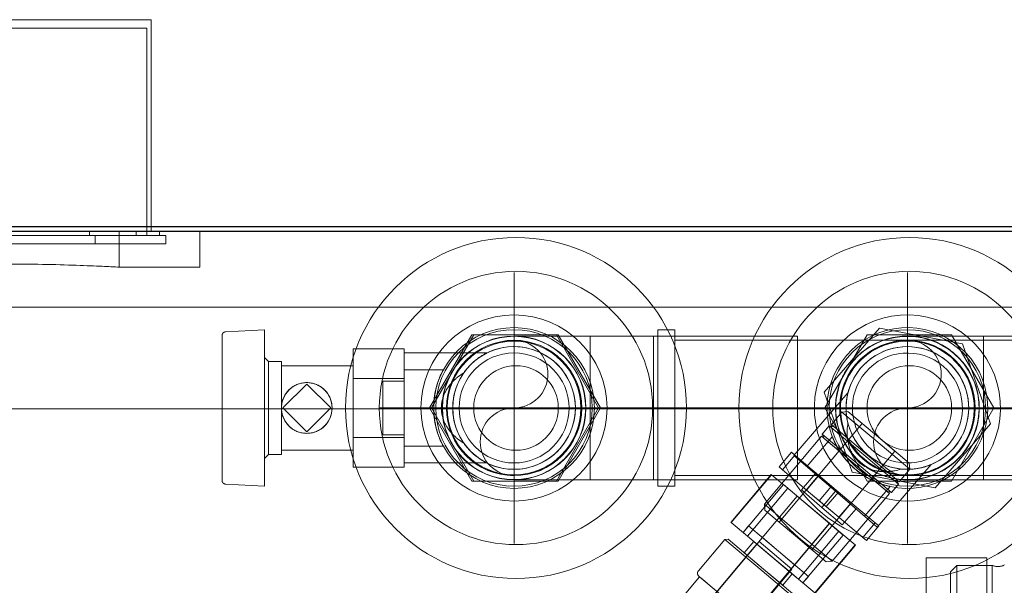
# Model space of a CAD drawing. Header units: millimetres. Extents: x -14995 to -11510, y 364 to 3070.
# Tile 9 of 29: x -14574 to -14341, y 2785 to 2919. Entities that reach past the tile are written whole.
import ezdxf

# ---------------------------------------------------------------- set-up
doc = ezdxf.new("R2010")
doc.units = ezdxf.units.MM
for name, color, linetype, lineweight in [('A-WALL', 113, 'Continuous', 25), ('E-ELEC-FIXT', 91, 'Continuous', 18), ('M-EQPM', 50, 'Continuous', 18), ('P-PIPE', 3, 'Continuous', 18), ('P-PIPE-CNTR', 3, 'Continuous', 18)]:
    doc.layers.add(name, color=color, linetype=linetype, lineweight=lineweight)

# ---------------------------------------------------------------- blocks, each defined once
blk = doc.blocks.new('COMAP - SKINPRESS ppsu - Coude_45_90_9041W_9090W - Coude_45_90_9041W_9090W-1089505-Niveau 0')
at = {"layer": 'P-PIPE'}
for p, q in [((-14325.76, 2845.23), (-14329.76, 2845.23)), ((-14329.76, 2845.23), (-14329.76, 2826.73)), ((-14325.76, 2826.73), (-14325.76, 2845.23)), ((-14330.76, 2843.73), (-14345.76, 2843.73)), ((-14345.76, 2843.73), (-14345.76, 2809.73)), ((-14345.76, 2843.73), (-14345.76, 2809.73)), ((-14345.76, 2826.73), (-14345.76, 2843.73)), ((-14296.76, 2843.73), (-14330.76, 2843.73)), ((-14330.76, 2843.73), (-14330.76, 2826.73)), ((-14330.76, 2809.73), (-14330.76, 2843.73)), ((-14330.76, 2809.73), (-14330.76, 2843.73)), ((-14296.76, 2826.73), (-14296.76, 2843.73)), ((-14345.76, 2809.73), (-14345.76, 2826.73)), ((-14330.76, 2826.73), (-14330.76, 2809.73)), ((-14329.76, 2826.73), (-14329.76, 2808.23)), ((-14325.76, 2808.23), (-14325.76, 2826.73)), ((-14296.76, 2809.73), (-14296.76, 2826.73)), ((-14345.76, 2809.73), (-14330.76, 2809.73)), ((-14330.76, 2809.73), (-14296.76, 2809.73)), ((-14329.76, 2808.23), (-14325.76, 2808.23))]:
    blk.add_line(p, q, dxfattribs=at)
at = {"layer": 'P-PIPE', "flags": 128}
for points in [[(-14345.76, 2843.73), (-14346.48, 2843.73), (-14347.2, 2843.73), (-14347.92, 2843.73), (-14348.63, 2843.73), (-14349.34, 2843.73), (-14350.04, 2843.73), (-14350.74, 2843.73), (-14351.42, 2843.73), (-14352.1, 2843.73), (-14352.77, 2843.73), (-14353.43, 2843.73), (-14354.07, 2843.73), (-14354.7, 2843.73), (-14355.32, 2843.73), (-14355.92, 2843.73), (-14356.51, 2843.73), (-14357.08, 2843.73), (-14357.63, 2843.73), (-14358.16, 2843.73), (-14358.67, 2843.73), (-14359.16, 2843.73), (-14359.63, 2843.73), (-14360.08, 2843.73), (-14360.51, 2843.73), (-14360.91, 2843.73), (-14361.28, 2843.73), (-14361.64, 2843.73), (-14361.96, 2843.73), (-14362.26, 2843.73), (-14362.54, 2843.73), (-14362.78, 2843.73), (-14363, 2843.73), (-14363.2, 2843.73), (-14363.36, 2843.73), (-14363.5, 2843.73), (-14363.61, 2843.73), (-14363.69, 2843.73), (-14363.74, 2843.73), (-14363.76, 2843.73), (-14363.76, 2843.73)], [(-14363.76, 2809.73), (-14363.75, 2809.73), (-14363.7, 2809.73), (-14363.63, 2809.73), (-14363.53, 2809.73), (-14363.4, 2809.73), (-14363.24, 2809.73), (-14363.06, 2809.73), (-14362.85, 2809.73), (-14362.61, 2809.73), (-14362.34, 2809.73), (-14362.05, 2809.73), (-14361.73, 2809.73), (-14361.38, 2809.73), (-14361.01, 2809.73), (-14360.62, 2809.73), (-14360.2, 2809.73), (-14359.76, 2809.73), (-14359.29, 2809.73), (-14358.81, 2809.73), (-14358.3, 2809.73), (-14357.77, 2809.73), (-14357.23, 2809.73), (-14356.67, 2809.73), (-14356.08, 2809.73), (-14355.49, 2809.73), (-14354.87, 2809.73), (-14354.24, 2809.73), (-14353.6, 2809.73), (-14352.95, 2809.73), (-14352.28, 2809.73), (-14351.61, 2809.73), (-14350.92, 2809.73), (-14350.23, 2809.73), (-14349.53, 2809.73), (-14348.82, 2809.73), (-14348.11, 2809.73), (-14347.39, 2809.73), (-14346.67, 2809.73), (-14345.95, 2809.73), (-14345.76, 2809.73)]]:
    blk.add_lwpolyline(points, dxfattribs=at)
at = {"layer": 'P-PIPE'}
for radius, start, end in [(18.5, 0, 180), (18.5, 0, 180), (17, 0, 180), (17, 0, 180), (17, 0, 180), (17, 0, 180), (17, 0, 180), (18.5, 180, 0), (18.5, 180, 0), (17, 180, 0), (17, 180, 0), (17, 180, 0), (17, 180, 0), (17, 180, 0)]:
    blk.add_arc((-14363.76, 2826.73), radius, start, end, dxfattribs=at)
blk = doc.blocks.new('HC_Heat Pump_GM_Saunier Duval_GeniaSet TEK_IS_kit complet_2C - HA 10-7_2 STB-985960-Niveau 0')
at = {"layer": 'M-EQPM'}
for p, q in [((297.5, 0), (-297.5, 0)), ((-297.5, 0), (297.5, 0)), ((297.5, -18), (-297.5, -18)), ((26.04, -38.07), (39.09, -22.92)), ((39.09, -22.92), (26.04, -38.07)), ((39.09, -22.92), (58.74, -26.65)), ((58.74, -26.65), (39.09, -22.92)), ((-106.32, -23.33), (-115.55, -23.81)), ((-106.32, -23.33), (-106.32, -41.8)), ((-67.31, -41.8), (-57.31, -24.48)), ((-57.31, -24.48), (-67.31, -41.8)), ((-56.85, -24.48), (-66.85, -41.8)), ((-66.85, -41.8), (-56.85, -24.48)), ((-57.31, -24.48), (-37.31, -24.48)), ((-37.31, -24.48), (-57.31, -24.48)), ((-36.85, -24.48), (-56.85, -24.48)), ((-56.85, -24.48), (-36.85, -24.48)), ((-37.31, -24.48), (-27.31, -41.8)), ((-27.31, -41.8), (-37.31, -24.48)), ((-26.85, -41.8), (-36.85, -24.48)), ((-36.85, -24.48), (-26.85, -41.8)), ((36.15, -24.48), (26.15, -41.8)), ((26.15, -41.8), (36.15, -24.48)), ((56.15, -24.48), (36.15, -24.48)), ((36.15, -24.48), (56.15, -24.48)), ((66.15, -41.8), (56.15, -24.48)), ((56.15, -24.48), (66.15, -41.8)), ((-85.32, -34.8), (-85.32, -27.8)), ((-85.32, -27.8), (-85.32, -34.8)), ((-73.32, -27.8), (-85.32, -27.8)), ((-73.32, -34.8), (-73.32, -27.8)), ((-73.32, -27.8), (-73.32, -34.8)), ((58.74, -26.65), (65.34, -45.53)), ((65.34, -45.53), (58.74, -26.65)), ((-105.36, -30.84), (-106.32, -29.88)), ((-106.32, -29.88), (-106.32, -41.8)), ((-53.78, -28.8), (-73.31, -28.8)), ((-73.31, -28.8), (-73.31, -41.8)), ((-102.32, -30.84), (-105.36, -30.84)), ((-105.36, -30.84), (-105.36, -41.8)), ((-102.32, -30.84), (-102.32, -41.8)), ((-85.32, -31.8), (-102.32, -31.8)), ((-102.32, -41.8), (-102.32, -31.8)), ((-85.32, -31.8), (-85.32, -41.8)), ((-85.32, -34.8), (-85.32, -48.8)), ((-85.32, -48.8), (-85.32, -34.8)), ((-85.32, -34.8), (-73.32, -34.8)), ((-73.32, -34.8), (-85.32, -34.8)), ((-73.32, -34.8), (-73.32, -48.8)), ((-73.32, -48.8), (-73.32, -34.8)), ((-64.05, -32.8), (-73.31, -32.8)), ((-73.31, -32.8), (-73.31, -41.8)), ((-101.98, -41.8), (-96.32, -36.14)), ((-96.32, -36.14), (-101.98, -41.8)), ((-96.32, -36.14), (-90.66, -41.8)), ((-90.66, -41.8), (-96.32, -36.14)), ((-78.31, -41.8), (-78.31, -35.44)), ((-78.31, -35.44), (-78.31, -41.8)), ((-73.31, -35.44), (-78.31, -35.44)), ((-73.31, -41.8), (-73.31, -35.44)), ((-73.31, -35.44), (-73.31, -41.8)), ((31.62, -38.22), (18.87, -53.01)), ((32.63, -56.95), (26.04, -38.07)), ((26.04, -38.07), (32.63, -56.95)), ((-106.32, -41.8), (-106.32, -60.27)), ((-106.32, -41.8), (-106.32, -53.72)), ((-105.36, -41.8), (-105.36, -52.76)), ((-102.32, -51.8), (-102.32, -41.8)), ((-102.32, -41.8), (-102.32, -52.76)), ((-96.32, -47.46), (-101.98, -41.8)), ((-101.98, -41.8), (-96.32, -47.46)), ((-90.66, -41.8), (-96.32, -47.46)), ((-96.32, -47.46), (-90.66, -41.8)), ((-85.32, -41.8), (-85.32, -51.8)), ((-78.31, -41.8), (-78.31, -48.16)), ((-78.31, -48.16), (-78.31, -41.8)), ((-78.31, -41.8), (-73.31, -41.8)), ((-73.31, -41.8), (-78.31, -41.8)), ((-73.31, -41.8), (-73.31, -48.16)), ((-73.31, -48.16), (-73.31, -41.8)), ((-73.31, -41.8), (-73.31, -54.8)), ((-73.31, -41.8), (-73.31, -50.8)), ((-57.31, -59.12), (-67.31, -41.8)), ((-67.31, -41.8), (-57.31, -59.12)), ((-66.85, -41.8), (-56.85, -59.12)), ((-56.85, -59.12), (-66.85, -41.8)), ((-27.31, -41.8), (-37.31, -59.12)), ((-37.31, -59.12), (-27.31, -41.8)), ((-36.85, -59.12), (-26.85, -41.8)), ((-26.85, -41.8), (-36.85, -59.12)), ((26.15, -41.8), (36.15, -59.12)), ((36.15, -59.12), (26.15, -41.8)), ((56.15, -59.12), (66.15, -41.8)), ((66.15, -41.8), (56.15, -59.12)), ((-297.5, -42), (297.5, -42)), ((30.21, -42.76), (27.71, -45.73)), ((31.64, -42.63), (30.21, -42.76)), ((38.23, -49.51), (30.21, -42.76)), ((38.88, -48.73), (31.64, -42.63)), ((35.03, -45.49), (15.4, -68.82)), ((27.2, -45.99), (25.52, -47.98)), ((28.36, -46.28), (27.2, -45.99)), ((35.39, -52.88), (27.2, -45.99)), ((35.73, -52.48), (27.71, -45.73)), ((35.73, -52.48), (28.36, -46.28)), ((38.88, -48.73), (35.03, -45.49)), ((65.34, -45.53), (52.28, -60.68)), ((52.28, -60.68), (65.34, -45.53)), ((-85.32, -48.8), (-85.32, -55.8)), ((-85.32, -55.8), (-85.32, -48.8)), ((-73.32, -48.8), (-85.32, -48.8)), ((-73.32, -48.8), (-85.32, -48.8)), ((-73.31, -48.16), (-78.31, -48.16)), ((-73.32, -48.8), (-73.32, -55.8)), ((-73.32, -55.8), (-73.32, -48.8)), ((25.39, -48.48), (11.87, -64.54)), ((27.94, -48.61), (21.9, -55.62)), ((25.39, -48.48), (33.41, -55.23)), ((25.52, -47.98), (26, -49)), ((33.71, -54.87), (25.52, -47.98)), ((42.73, -51.97), (38.88, -48.73)), ((46.13, -54.83), (38.88, -48.73)), ((-73.31, -50.8), (-64.05, -50.8)), ((33.41, -55.23), (26, -49)), ((46.25, -56.26), (38.23, -49.51)), ((-106.32, -53.72), (-105.36, -52.76)), ((-105.36, -52.76), (-102.32, -52.76)), ((-102.32, -51.8), (-85.32, -51.8)), ((15.35, -55.72), (18.25, -52.28)), ((18.25, -52.28), (15.35, -55.72)), ((19.08, -52.98), (16.18, -56.42)), ((19.08, -52.98), (16.18, -56.42)), ((19.08, -52.98), (18.25, -52.28)), ((19.08, -52.98), (18.25, -52.28)), ((18.87, -53.01), (28.72, -61.5)), ((19.08, -52.98), (27.75, -60.27)), ((27.75, -60.27), (19.08, -52.98)), ((23.1, -75.3), (42.73, -51.97)), ((43.58, -59.78), (35.39, -52.88)), ((43.75, -59.23), (35.73, -52.48)), ((43.09, -58.68), (35.73, -52.48)), ((-73.32, -55.8), (-85.32, -55.8)), ((-73.31, -54.8), (-53.78, -54.8)), ((15.35, -55.72), (16.18, -56.42)), ((15.35, -55.72), (16.18, -56.42)), ((21.9, -55.62), (28.72, -61.5)), ((33.41, -55.23), (41.43, -61.99)), ((40.82, -61.47), (33.41, -55.23)), ((41.91, -61.76), (33.71, -54.87)), ((38.57, -69.98), (51.31, -55.19)), ((46.25, -56.26), (46.13, -54.83)), ((13.52, -57.5), (3.97, -68.84)), ((13.6, -57.57), (4.06, -68.91)), ((13.6, -57.57), (4.06, -68.91)), ((13.6, -57.57), (13.52, -57.5)), ((13.6, -57.57), (13.52, -57.5)), ((17.43, -60.79), (13.6, -57.57)), ((13.6, -57.57), (17.41, -60.78)), ((16.18, -56.42), (24.85, -63.72)), ((24.85, -63.72), (16.18, -56.42)), ((23.9, -57.34), (20.63, -61.13)), ((24.75, -57.75), (21.86, -61.2)), ((28.72, -61.5), (23.9, -57.34)), ((23.9, -57.34), (28.72, -61.5)), ((24.75, -57.75), (32.4, -64.19)), ((24.75, -57.75), (32.4, -64.19)), ((52.28, -60.68), (32.63, -56.95)), ((32.63, -56.95), (52.28, -60.68)), ((43.75, -59.23), (46.25, -56.26)), ((-115.55, -59.79), (-106.32, -60.27)), ((-37.31, -59.12), (-57.31, -59.12)), ((-57.31, -59.12), (-37.31, -59.12)), ((-56.85, -59.12), (-36.85, -59.12)), ((-36.85, -59.12), (-56.85, -59.12)), ((16.38, -59.91), (6.83, -71.25)), ((16.38, -59.91), (30.54, -71.83)), ((16.38, -59.91), (30.54, -71.83)), ((27.75, -60.27), (24.85, -63.72)), ((27.75, -60.27), (24.85, -63.72)), ((29.41, -61.67), (27.75, -60.27)), ((29.41, -61.67), (27.75, -60.27)), ((35.54, -67.37), (41.58, -60.36)), ((36.15, -59.12), (56.15, -59.12)), ((56.15, -59.12), (36.15, -59.12)), ((41.91, -61.76), (43.58, -59.78)), ((43.58, -59.78), (43.09, -58.68)), ((7.87, -72.11), (17.41, -60.78)), ((17.43, -60.79), (7.88, -72.13)), ((19.62, -62.64), (10.08, -73.98)), ((19.66, -62.67), (10.12, -74.01)), ((19.66, -62.67), (17.41, -60.78)), ((19.62, -62.64), (17.43, -60.79)), ((27.3, -69.1), (19.62, -62.64)), ((19.66, -62.67), (27.26, -69.06)), ((25.45, -65.29), (20.63, -61.13)), ((20.63, -61.13), (25.45, -65.29)), ((29.51, -67.64), (21.86, -61.2)), ((29.51, -67.64), (21.86, -61.2)), ((25.45, -65.29), (28.72, -61.5)), ((28.72, -61.5), (25.45, -65.29)), ((29.41, -61.67), (26.51, -65.12)), ((29.41, -61.67), (26.51, -65.12)), ((27.92, -78.04), (41.43, -61.99)), ((28.72, -61.5), (33.54, -65.65)), ((33.54, -65.65), (28.72, -61.5)), ((28.72, -61.5), (38.57, -69.98)), ((28.72, -61.5), (35.54, -67.37)), ((29.41, -61.67), (38.08, -68.97)), ((38.08, -68.97), (29.41, -61.67)), ((40.82, -61.47), (41.91, -61.76)), ((11.87, -64.54), (12, -65.96)), ((19.9, -71.29), (11.87, -64.54)), ((24.85, -63.72), (26.51, -65.12)), ((24.85, -63.72), (26.51, -65.12)), ((26.51, -65.12), (35.18, -72.41)), ((35.18, -72.41), (26.51, -65.12)), ((29.51, -67.64), (32.4, -64.19)), ((12, -65.96), (19.25, -72.06)), ((25.45, -65.29), (30.28, -69.44)), ((30.28, -69.44), (25.45, -65.29)), ((33.54, -65.65), (30.28, -69.44)), ((3.97, -68.84), (4.06, -68.91)), ((3.97, -68.84), (4.06, -68.91)), ((7.87, -72.11), (4.06, -68.91)), ((4.06, -68.91), (7.88, -72.13)), ((8.14, -69.7), (6.83, -71.25)), ((15.22, -75.66), (8.14, -69.7)), ((19.25, -72.06), (15.4, -68.82)), ((27.26, -69.06), (17.71, -80.4)), ((27.3, -69.1), (17.75, -80.44)), ((29.51, -70.96), (27.26, -69.06)), ((29.49, -70.95), (27.3, -69.1)), ((38.08, -68.97), (35.18, -72.41)), ((38.08, -68.97), (35.18, -72.41)), ((38.91, -69.67), (36.01, -73.11)), ((38.91, -69.67), (36.01, -73.11)), ((38.91, -69.67), (38.08, -68.97)), ((38.91, -69.67), (38.08, -68.97)), ((6.83, -71.25), (13.92, -77.21)), ((21, -83.17), (6.83, -71.25)), ((21, -83.17), (6.83, -71.25)), ((7.87, -72.11), (10.12, -74.01)), ((7.88, -72.13), (10.08, -73.98)), ((19.25, -72.06), (26.5, -78.17)), ((23.1, -75.3), (19.25, -72.06)), ((27.92, -78.04), (19.9, -71.29)), ((29.49, -70.95), (19.95, -82.29)), ((29.51, -70.96), (19.97, -82.3)), ((21, -83.17), (30.54, -71.83)), ((33.32, -74.17), (29.49, -70.95)), ((29.51, -70.96), (33.32, -74.16)), ((11.41, -72.45), (-10.17, -98.09)), ((2.51, -72.88), (-3.72, -80.29)), ((10.61, -73.35), (1.61, -84.05)), ((3.29, -72.81), (2.51, -72.88)), ((11.32, -80.29), (2.51, -72.88)), ((11.68, -79.87), (3.29, -72.81)), ((9.36, -73.37), (7.12, -76.03)), ((9.96, -74.12), (8.52, -75.83)), ((13.92, -77.21), (9.36, -73.37)), ((9.96, -74.12), (10.61, -73.35)), ((10.08, -73.98), (17.75, -80.44)), ((17.71, -80.4), (10.12, -74.01)), ((10.61, -73.35), (18.38, -79.9)), ((15.22, -75.66), (11.41, -72.45)), ((33.32, -74.16), (23.78, -85.5)), ((33.32, -74.17), (23.78, -85.51)), ((23.86, -85.58), (33.4, -74.24)), ((33.4, -74.24), (33.32, -74.16)), ((33.4, -74.24), (33.32, -74.17)), ((35.18, -72.41), (36.01, -73.11)), ((35.18, -72.41), (36.01, -73.11)), ((-7.04, -94.32), (8.52, -75.83)), ((11.68, -79.87), (7.12, -76.03)), ((19.03, -78.87), (15.22, -75.66)), ((22.3, -81.62), (15.22, -75.66)), ((-2.54, -104.5), (19.03, -78.87)), ((13.92, -77.21), (21, -83.17)), ((18.48, -81.04), (13.92, -77.21)), ((26.5, -78.17), (27.92, -78.04)), ((50.1, -92.25), (50.1, -77.25)), ((50.1, -77.25), (50.1, -92.25)), ((50.1, -77.25), (64.48, -77.25)), ((50.1, -77.25), (64.48, -77.25)), ((57.38, -79.02), (55.9, -80.5)), ((65.76, -79.02), (57.38, -79.02)), ((57.38, -79.02), (57.38, -105.48)), ((57.38, -79.02), (57.38, -105.48)), ((64.48, -92.25), (64.48, -77.25)), ((64.48, -77.25), (64.48, -92.25)), ((65.76, -105.48), (65.76, -79.02)), ((65.76, -105.48), (65.76, -79.02)), ((9.39, -90.59), (18.38, -79.9)), ((20.13, -87.71), (11.32, -80.29)), ((16.23, -83.71), (11.68, -79.87)), ((20.06, -86.93), (11.68, -79.87)), ((16.23, -83.71), (18.48, -81.04)), ((16.3, -82.38), (17.74, -80.67)), ((17.71, -80.4), (19.97, -82.3)), ((18.38, -79.9), (17.74, -80.67)), ((17.75, -80.44), (19.95, -82.29)), ((55.9, -104), (55.9, -80.5)), ((55.9, -104), (55.9, -80.5)), ((-3.45, -81.68), (-11.93, -91.76)), ((4.51, -88.38), (-3.45, -81.68)), ((16.3, -82.38), (0.74, -100.86)), ((19.95, -82.29), (23.78, -85.51)), ((23.78, -85.5), (19.97, -82.3)), ((21, -83.17), (22.3, -81.62))]:
    blk.add_line(p, q, dxfattribs=at)
at = {"layer": 'M-EQPM', "flags": 128}
for points in [[(-116.32, -24.63), (-116.32, -24.59), (-116.32, -24.56), (-116.31, -24.53), (-116.31, -24.5), (-116.3, -24.46), (-116.3, -24.43), (-116.29, -24.4), (-116.28, -24.37), (-116.27, -24.34), (-116.26, -24.31), (-116.24, -24.28), (-116.23, -24.25), (-116.21, -24.22), (-116.2, -24.19), (-116.18, -24.17), (-116.16, -24.14), (-116.14, -24.11), (-116.12, -24.09), (-116.1, -24.06), (-116.07, -24.04), (-116.05, -24.02), (-116.02, -24), (-116, -23.98), (-115.97, -23.96), (-115.94, -23.94), (-115.92, -23.92), (-115.89, -23.91), (-115.86, -23.89), (-115.83, -23.88), (-115.8, -23.87), (-115.77, -23.85), (-115.74, -23.84), (-115.71, -23.84), (-115.67, -23.83), (-115.64, -23.82), (-115.61, -23.82), (-115.58, -23.81), (-115.55, -23.81)], [(-116.32, -41.8), (-116.32, -41.11), (-116.32, -40.43), (-116.32, -39.74), (-116.32, -39.06), (-116.32, -38.39), (-116.32, -37.72), (-116.32, -37.05), (-116.32, -36.4), (-116.32, -35.75), (-116.32, -35.11), (-116.32, -34.48), (-116.32, -33.87), (-116.32, -33.27), (-116.32, -32.68), (-116.32, -32.1), (-116.32, -31.54), (-116.32, -31), (-116.32, -30.48), (-116.32, -29.97), (-116.32, -29.48), (-116.32, -29.01), (-116.32, -28.56), (-116.32, -28.14), (-116.32, -27.73), (-116.32, -27.35), (-116.32, -26.99), (-116.32, -26.65), (-116.32, -26.34), (-116.32, -26.05), (-116.32, -25.79), (-116.32, -25.56), (-116.32, -25.35), (-116.32, -25.16), (-116.32, -25.01), (-116.32, -24.88), (-116.32, -24.77), (-116.32, -24.7), (-116.32, -24.65), (-116.32, -24.63), (-116.32, -24.63)], [(-116.32, -24.63), (-116.32, -24.64), (-116.32, -24.68), (-116.32, -24.75), (-116.32, -24.85), (-116.32, -24.97), (-116.32, -25.12), (-116.32, -25.29), (-116.32, -25.5), (-116.32, -25.73), (-116.32, -25.98), (-116.32, -26.26), (-116.32, -26.57), (-116.32, -26.9), (-116.32, -27.25), (-116.32, -27.63), (-116.32, -28.02), (-116.32, -28.45), (-116.32, -28.89), (-116.32, -29.35), (-116.32, -29.83), (-116.32, -30.34), (-116.32, -30.86), (-116.32, -31.4), (-116.32, -31.95), (-116.32, -32.52), (-116.32, -33.11), (-116.32, -33.71), (-116.32, -34.32), (-116.32, -34.94), (-116.32, -35.58), (-116.32, -36.22), (-116.32, -36.88), (-116.32, -37.54), (-116.32, -38.21), (-116.32, -38.88), (-116.32, -39.56), (-116.32, -40.24), (-116.32, -40.93), (-116.32, -41.61), (-116.32, -41.8)], [(-116.32, -41.8), (-116.32, -42.49), (-116.32, -43.17), (-116.32, -43.86), (-116.32, -44.54), (-116.32, -45.21), (-116.32, -45.88), (-116.32, -46.55), (-116.32, -47.2), (-116.32, -47.85), (-116.32, -48.49), (-116.32, -49.12), (-116.32, -49.73), (-116.32, -50.33), (-116.32, -50.92), (-116.32, -51.5), (-116.32, -52.06), (-116.32, -52.6), (-116.32, -53.12), (-116.32, -53.63), (-116.32, -54.12), (-116.32, -54.59), (-116.32, -55.04), (-116.32, -55.46), (-116.32, -55.87), (-116.32, -56.25), (-116.32, -56.61), (-116.32, -56.95), (-116.32, -57.26), (-116.32, -57.55), (-116.32, -57.81), (-116.32, -58.04), (-116.32, -58.25), (-116.32, -58.44), (-116.32, -58.59), (-116.32, -58.72), (-116.32, -58.83), (-116.32, -58.9), (-116.32, -58.95), (-116.32, -58.97), (-116.32, -58.97)], [(-116.32, -58.97), (-116.32, -58.96), (-116.32, -58.92), (-116.32, -58.85), (-116.32, -58.75), (-116.32, -58.63), (-116.32, -58.48), (-116.32, -58.31), (-116.32, -58.1), (-116.32, -57.87), (-116.32, -57.62), (-116.32, -57.34), (-116.32, -57.03), (-116.32, -56.7), (-116.32, -56.35), (-116.32, -55.97), (-116.32, -55.58), (-116.32, -55.15), (-116.32, -54.71), (-116.32, -54.25), (-116.32, -53.77), (-116.32, -53.26), (-116.32, -52.74), (-116.32, -52.2), (-116.32, -51.65), (-116.32, -51.08), (-116.32, -50.49), (-116.32, -49.89), (-116.32, -49.28), (-116.32, -48.66), (-116.32, -48.02), (-116.32, -47.38), (-116.32, -46.72), (-116.32, -46.06), (-116.32, -45.39), (-116.32, -44.72), (-116.32, -44.04), (-116.32, -43.36), (-116.32, -42.67), (-116.32, -41.99), (-116.32, -41.8)], [(-115.55, -59.79), (-115.58, -59.79), (-115.61, -59.78), (-115.64, -59.78), (-115.68, -59.77), (-115.71, -59.76), (-115.74, -59.75), (-115.77, -59.74), (-115.8, -59.73), (-115.83, -59.72), (-115.86, -59.71), (-115.89, -59.69), (-115.92, -59.68), (-115.95, -59.66), (-115.97, -59.64), (-116, -59.62), (-116.02, -59.6), (-116.05, -59.58), (-116.07, -59.56), (-116.1, -59.53), (-116.12, -59.51), (-116.14, -59.49), (-116.16, -59.46), (-116.18, -59.43), (-116.2, -59.41), (-116.21, -59.38), (-116.23, -59.35), (-116.24, -59.32), (-116.26, -59.29), (-116.27, -59.26), (-116.28, -59.23), (-116.29, -59.2), (-116.3, -59.17), (-116.3, -59.13), (-116.31, -59.1), (-116.31, -59.07), (-116.32, -59.04), (-116.32, -59.01), (-116.32, -58.97)], [(65.76, -79.02), (65.9, -79.07), (66.03, -79.11), (66.16, -79.15), (66.3, -79.19), (66.44, -79.22), (66.58, -79.24), (66.72, -79.26), (66.86, -79.27), (67, -79.28), (67.14, -79.28), (67.28, -79.27), (67.42, -79.26), (67.56, -79.25), (67.7, -79.22), (67.83, -79.2), (67.97, -79.16), (68.11, -79.13), (68.24, -79.08), (68.37, -79.03), (68.5, -78.98), (68.63, -78.92)], [(-3.61, -81.57), (-3.64, -81.55), (-3.66, -81.53), (-3.69, -81.5), (-3.71, -81.47), (-3.74, -81.44), (-3.76, -81.41), (-3.78, -81.39), (-3.8, -81.35), (-3.82, -81.32), (-3.84, -81.29), (-3.85, -81.26), (-3.87, -81.22), (-3.88, -81.19), (-3.89, -81.16), (-3.9, -81.12), (-3.91, -81.09), (-3.92, -81.05), (-3.92, -81.01), (-3.93, -80.98), (-3.93, -80.94), (-3.93, -80.9), (-3.94, -80.87), (-3.93, -80.83), (-3.93, -80.8), (-3.93, -80.76), (-3.92, -80.72), (-3.92, -80.69), (-3.91, -80.65), (-3.9, -80.62), (-3.89, -80.58), (-3.87, -80.55), (-3.86, -80.51), (-3.84, -80.48), (-3.83, -80.45), (-3.81, -80.42), (-3.79, -80.38), (-3.77, -80.35), (-3.75, -80.32), (-3.73, -80.3), (-3.72, -80.29)], [(-3.45, -81.68), (-3.48, -81.67), (-3.51, -81.65), (-3.54, -81.63), (-3.57, -81.6), (-3.6, -81.58), (-3.61, -81.57)], [(-0.85, -83.9), (-1.09, -83.7), (-1.32, -83.5), (-1.54, -83.32), (-1.75, -83.14), (-1.95, -82.97), (-2.14, -82.81), (-2.32, -82.66), (-2.49, -82.51), (-2.65, -82.38), (-2.8, -82.26), (-2.94, -82.14), (-3.06, -82.04), (-3.17, -81.94), (-3.27, -81.86), (-3.36, -81.79), (-3.43, -81.73), (-3.49, -81.67), (-3.54, -81.63), (-3.58, -81.6), (-3.6, -81.58), (-3.61, -81.58), (-3.61, -81.57)], [(-3.61, -81.57), (-3.6, -81.58), (-3.58, -81.6), (-3.55, -81.62), (-3.51, -81.66), (-3.45, -81.71), (-3.38, -81.77), (-3.29, -81.84), (-3.2, -81.92), (-3.09, -82.01), (-2.97, -82.11), (-2.84, -82.22), (-2.69, -82.35), (-2.54, -82.48), (-2.37, -82.62), (-2.19, -82.77), (-2.01, -82.93), (-1.81, -83.09), (-1.6, -83.27), (-1.38, -83.45), (-1.15, -83.64), (-0.91, -83.84)]]:
    blk.add_lwpolyline(points, dxfattribs=at)
at = {"layer": 'M-EQPM'}
for centre, radius, start, end in [((-46.85, -41.8), 40.31, 90, 270), ((-46.85, -41.8), 40.31, 90, 270), ((-46.85, -41.8), 40.31, 270, 90), ((-46.85, -41.8), 40.31, 270, 90), ((46.15, -41.8), 40.31, 90, 270), ((46.15, -41.8), 40.31, 90, 270), ((46.15, -41.8), 40.31, 270, 90), ((46.15, -41.8), 40.31, 270, 90), ((-46.85, -41.8), 32.31, 90, 270), ((-46.85, -41.8), 32.31, 90, 270), ((-46.85, -41.8), 32.31, 270, 90), ((-46.85, -41.8), 32.31, 270, 90), ((46.15, -41.8), 32.31, 90, 270), ((46.15, -41.8), 32.31, 90, 270), ((46.15, -41.8), 32.31, 270, 90), ((46.15, -41.8), 32.31, 270, 90), ((-47.31, -41.8), 22, 0, 180), ((45.69, -41.8), 22, 49.2522, 229.2522), ((-47.31, -41.8), 19, 0, 180), ((-47.31, -41.8), 19, 0, 180), ((45.69, -41.8), 19, 49.2522, 229.2522), ((45.69, -41.8), 19, 49.2522, 229.2522), ((-47.31, -41.8), 17, 90, 270), ((-47.31, -41.8), 17, 90, 270), ((-47.31, -41.8), 17, 90, 270), ((-47.31, -41.8), 17, 90, 270), ((-47.31, -41.8), 17, 90, 270), ((-47.31, -41.8), 17, 90, 270), ((-47.31, -41.8), 17, 90, 270), ((-47.31, -41.8), 17, 90, 270), ((-47.31, -41.8), 17, 90, 270), ((-47.31, -41.8), 17, 90, 270), ((-47.31, -41.8), 17, 0, 180), ((-47.31, -41.8), 17, 0, 180), ((-47.31, -41.8), 16.94, 90, 270), ((-47.31, -41.8), 17, 270, 90), ((-47.31, -41.8), 17, 270, 90), ((-47.31, -41.8), 17, 270, 90), ((-47.31, -41.8), 17, 270, 90), ((-47.31, -41.8), 17, 270, 90), ((-47.31, -41.8), 17, 270, 90), ((-47.31, -41.8), 17, 270, 90), ((-47.31, -41.8), 17, 270, 90), ((-47.31, -41.8), 17, 270, 90), ((-47.31, -41.8), 17, 270, 90), ((-47.31, -41.8), 16.94, 270, 90), ((45.69, -41.8), 17, 49.2522, 229.2522), ((45.69, -41.8), 17, 49.2522, 229.2522), ((45.69, -41.8), 22, 229.2522, 49.2522), ((45.69, -41.8), 17, 319.2522, 139.2522), ((45.69, -41.8), 17, 319.2522, 139.2522), ((45.69, -41.8), 17, 319.2522, 139.2522), ((45.69, -41.8), 17, 319.2522, 139.2522), ((45.69, -41.8), 17, 319.2522, 139.2522), ((45.69, -41.8), 17, 319.2522, 139.2522), ((45.69, -41.8), 17, 319.2522, 139.2522), ((45.69, -41.8), 17, 319.2522, 139.2522), ((45.69, -41.8), 17, 319.2522, 139.2522), ((45.69, -41.8), 17, 319.2522, 139.2522), ((45.69, -41.8), 16.94, 319.2522, 139.2522), ((-47.31, -41.8), 15.99, 90, 270), ((-47.31, -41.8), 15.99, 90, 270), ((-47.31, -41.8), 15.99, 90, 270), ((-47.31, -41.8), 15.99, 90, 270), ((-47.31, -41.8), 15.99, 90, 270), ((-47.31, -41.8), 15.99, 90, 270), ((-47.31, -41.8), 15.99, 90, 270), ((-47.31, -41.8), 15.99, 90, 270), ((-47.31, -41.8), 15.99, 90, 270), ((-47.31, -41.8), 15.81, 90, 270), ((-47.31, -41.8), 14.5, 0, 180), ((-47.31, -41.8), 14.5, 0, 145.0494), ((-47.31, -41.8), 15.99, 270, 90), ((-47.31, -41.8), 15.99, 270, 90), ((-47.31, -41.8), 15.99, 270, 90), ((-47.31, -41.8), 15.99, 270, 90), ((-47.31, -41.8), 15.99, 270, 90), ((-47.31, -41.8), 15.99, 270, 90), ((-47.31, -41.8), 15.99, 270, 90), ((-47.31, -41.8), 15.99, 270, 90), ((-47.31, -41.8), 15.99, 270, 90), ((-47.31, -41.8), 15.81, 270, 90), ((45.69, -41.8), 14.5, 49.2522, 194.3015), ((45.69, -41.8), 14.5, 49.2522, 229.2522), ((45.69, -41.8), 19, 229.2522, 49.2522), ((45.69, -41.8), 19, 229.2522, 49.2522), ((45.69, -41.8), 15.99, 319.2522, 139.2522), ((45.69, -41.8), 15.99, 319.2522, 139.2522), ((45.69, -41.8), 15.99, 319.2522, 139.2522), ((45.69, -41.8), 15.99, 319.2522, 139.2522), ((45.69, -41.8), 15.99, 319.2522, 139.2522), ((45.69, -41.8), 15.99, 319.2522, 139.2522), ((45.69, -41.8), 15.99, 319.2522, 139.2522), ((45.69, -41.8), 15.99, 319.2522, 139.2522), ((45.69, -41.8), 15.99, 319.2522, 139.2522), ((45.69, -41.8), 15.81, 319.2522, 139.2522), ((-47.31, -41.8), 13, 0, 180), ((-47.31, -41.8), 13, 0, 180), ((-47.31, -41.8), 13, 0, 180), ((-47.31, -41.8), 13, 0, 180), ((45.69, -41.8), 13, 49.2522, 229.2522), ((45.69, -41.8), 13, 49.2522, 229.2522), ((45.69, -41.8), 13, 49.2522, 229.2522), ((45.69, -41.8), 13, 49.2522, 229.2522), ((45.69, -41.8), 17, 229.2522, 49.2522), ((45.69, -41.8), 17, 229.2522, 49.2522), ((-46.85, -41.8), 10, 360, 180), ((-46.85, -41.8), 10, 0, 180), ((-46.85, -41.8), 10, 90, 270), ((-46.85, -41.8), 10, 90, 270), ((-46.85, -41.8), 10, 0, 180), ((-46.85, -41.8), 10, 0, 180), ((-46.85, -41.8), 10, 270, 90), ((-46.85, -41.8), 10, 270, 90), ((45.69, -41.8), 17, 139.2522, 319.2522), ((45.69, -41.8), 17, 139.2522, 319.2522), ((45.69, -41.8), 17, 139.2522, 319.2522), ((45.69, -41.8), 17, 139.2522, 319.2522), ((45.69, -41.8), 17, 139.2522, 319.2522), ((45.69, -41.8), 17, 139.2522, 319.2522), ((45.69, -41.8), 17, 139.2522, 319.2522), ((45.69, -41.8), 17, 139.2522, 319.2522), ((45.69, -41.8), 17, 139.2522, 319.2522), ((45.69, -41.8), 17, 139.2522, 319.2522), ((45.69, -41.8), 16.94, 139.2522, 319.2522), ((45.69, -41.8), 15.99, 139.2522, 319.2522), ((45.69, -41.8), 15.99, 139.2522, 319.2522), ((45.69, -41.8), 15.99, 139.2522, 319.2522), ((45.69, -41.8), 15.99, 139.2522, 319.2522), ((45.69, -41.8), 15.99, 139.2522, 319.2522), ((45.69, -41.8), 15.99, 139.2522, 319.2522), ((45.69, -41.8), 15.99, 139.2522, 319.2522), ((45.69, -41.8), 15.99, 139.2522, 319.2522), ((45.69, -41.8), 15.99, 139.2522, 319.2522), ((45.69, -41.8), 15.81, 139.2522, 319.2522), ((46.15, -41.8), 10, 360, 180), ((46.15, -41.8), 10, 0, 180), ((46.15, -41.8), 10, 90, 270), ((46.15, -41.8), 10, 90, 270), ((46.15, -41.8), 10, 0, 180), ((46.15, -41.8), 10, 0, 180), ((45.69, -41.8), 14.5, 229.2522, 49.2522), ((45.69, -41.8), 13, 229.2522, 49.2522), ((45.69, -41.8), 13, 229.2522, 49.2522), ((45.69, -41.8), 13, 229.2522, 49.2522), ((45.69, -41.8), 13, 229.2522, 49.2522), ((45.69, -41.8), 14.5, 264.2028, 49.2522), ((46.15, -41.8), 10, 270, 90), ((46.15, -41.8), 10, 270, 90), ((-96.32, -41.8), 6, 360, 180), ((-96.32, -41.8), 6, 180, 360), ((-47.31, -41.8), 22, 180, 360), ((-47.31, -41.8), 19, 180, 0), ((-47.31, -41.8), 19, 180, 360), ((-47.31, -41.8), 17, 180, 0), ((-47.31, -41.8), 17, 180, 0), ((-47.31, -41.8), 14.5, 180, 360), ((-47.31, -41.8), 13, 180, 360), ((-47.31, -41.8), 13, 180, 360), ((-47.31, -41.8), 13, 180, 360), ((-47.31, -41.8), 13, 180, 360), ((-47.31, -41.8), 14.5, 214.9506, 0), ((-46.85, -41.8), 10, 180, 360), ((-46.85, -41.8), 10, 180, 0), ((-46.85, -41.8), 10, 180, 0), ((-46.85, -41.8), 10, 180, 360), ((46.15, -41.8), 10, 180, 360), ((46.15, -41.8), 10, 180, 0), ((46.15, -41.8), 10, 180, 0), ((46.15, -41.8), 10, 180, 360)]:
    blk.add_arc(centre, radius, start, end, dxfattribs=at)
for points, knots in [([(-61.81, -41.8), (-61.81, -41.21), (-61.74, -40.03), (-61.43, -38.35), (-60.94, -36.76), (-60.41, -35.54), (-59.92, -34.63), (-59.41, -33.78), (-58.71, -32.8), (-57.96, -31.94), (-57.35, -31.33), (-56.89, -30.91), (-56.43, -30.52), (-55.96, -30.16), (-55.59, -29.89), (-55.34, -29.72), (-55.2, -29.64), (-55.11, -29.57), (-55.01, -29.51), (-54.88, -29.43), (-54.65, -29.29), (-54.34, -29.12), (-54.03, -28.95), (-53.86, -28.86), (-53.8, -28.83), (-53.76, -28.82), (-53.79, -28.83), (-53.88, -28.88), (-54, -28.94), (-54.1, -28.99), (-54.23, -29.06), (-54.44, -29.17), (-54.75, -29.35), (-55.1, -29.57), (-55.39, -29.76), (-55.6, -29.9), (-55.82, -30.06), (-56.12, -30.28), (-56.5, -30.58), (-56.97, -30.98), (-57.58, -31.55), (-58.34, -32.35), (-58.92, -33.09), (-59.2, -33.49)], [0, 0, 0, 0, 0.05, 0.1, 0.15, 0.2, 0.225, 0.25, 0.3, 0.35, 0.375, 0.4, 0.425, 0.45, 0.475, 0.4875, 0.49375, 0.5, 0.50625, 0.5125, 0.525, 0.55, 0.575, 0.6, 0.6125, 0.625, 0.65, 0.675, 0.6875, 0.7, 0.7125, 0.725, 0.75, 0.775, 0.7875, 0.8, 0.8125, 0.825, 0.85, 0.875, 0.9, 0.95, 1, 1, 1, 1]), ([(-66.31, -41.8), (-66.31, -40.7), (-66.12, -38.63), (-65.54, -36.33), (-65.02, -34.88), (-64.7, -34.13), (-64.48, -33.65), (-64.28, -33.24), (-64.12, -32.94), (-64.05, -32.81), (-64.04, -32.8), (-64.09, -32.89), (-64.2, -33.09), (-64.36, -33.41), (-64.56, -33.82), (-64.77, -34.31), (-65.1, -35.1), (-65.51, -36.25), (-66.09, -38.51), (-66.31, -40.42), (-66.31, -41.8)], [0, 0, 0, 0, 0.111111, 0.222222, 0.277778, 0.333333, 0.361111, 0.388889, 0.444444, 0.479167, 0.513889, 0.548611, 0.583333, 0.618056, 0.652778, 0.6875, 0.722222, 0.791667, 0.861111, 1, 1, 1, 1]), ([(-59.2, -33.49), (-59.68, -33.78), (-60.36, -34.24), (-61.19, -34.95), (-61.77, -35.53), (-62.34, -36.16), (-62.87, -36.84), (-63.35, -37.57), (-63.74, -38.33), (-64.05, -39.14), (-64.36, -40.27), (-64.48, -41.18), (-64.51, -41.8)], [-1, -1, -1, -1, -0.833333, -0.75, -0.666667, -0.583333, -0.5, -0.416667, -0.333333, -0.25, -0.166667, 0, 0, 0, 0]), ([(-90.32, -41.8), (-90.33, -41.43), (-90.4, -40.71), (-90.75, -39.36), (-91.48, -38.15), (-92.44, -37.18), (-93.07, -36.74), (-93.52, -36.49), (-93.83, -36.34), (-94.4, -36.1), (-95.08, -35.91), (-95.77, -35.82), (-96.32, -35.8), (-96.86, -35.82), (-97.56, -35.91), (-98.24, -36.1), (-98.89, -36.38), (-99.8, -36.85), (-100.98, -37.84), (-101.88, -39.36), (-102.24, -40.71), (-102.31, -41.43), (-102.32, -41.8)], [0, 0, 0, 0, 0.055556, 0.111111, 0.222222, 0.277778, 0.333333, 0.347222, 0.361111, 0.388889, 0.444444, 0.472222, 0.5, 0.527778, 0.555556, 0.611111, 0.638889, 0.666667, 0.777778, 0.888889, 0.944444, 1, 1, 1, 1]), ([(36.22, -52.79), (35.77, -52.4), (34.93, -51.58), (33.86, -50.25), (32.97, -48.84), (32.4, -47.63), (32.03, -46.68), (31.71, -45.73), (31.43, -44.56), (31.27, -43.43), (31.2, -42.57), (31.19, -41.95), (31.19, -41.34), (31.22, -40.75), (31.27, -40.3), (31.3, -40), (31.32, -39.84), (31.34, -39.72), (31.35, -39.61), (31.38, -39.46), (31.42, -39.2), (31.49, -38.85), (31.57, -38.5), (31.61, -38.32), (31.63, -38.25), (31.64, -38.21), (31.63, -38.24), (31.61, -38.34), (31.58, -38.47), (31.55, -38.58), (31.52, -38.72), (31.47, -38.96), (31.4, -39.31), (31.34, -39.72), (31.29, -40.06), (31.26, -40.32), (31.24, -40.58), (31.21, -40.95), (31.19, -41.43), (31.19, -42.05), (31.22, -42.89), (31.33, -43.99), (31.52, -44.91), (31.64, -45.38)], [0, 0, 0, 0, 0.05, 0.1, 0.15, 0.2, 0.225, 0.25, 0.3, 0.35, 0.375, 0.4, 0.425, 0.45, 0.475, 0.4875, 0.49375, 0.5, 0.50625, 0.5125, 0.525, 0.55, 0.575, 0.6, 0.6125, 0.625, 0.65, 0.675, 0.6875, 0.7, 0.7125, 0.725, 0.75, 0.775, 0.7875, 0.8, 0.8125, 0.825, 0.85, 0.875, 0.9, 0.95, 1, 1, 1, 1]), ([(-102.32, -41.8), (-102.31, -42.17), (-102.24, -42.89), (-101.88, -44.24), (-101.16, -45.46), (-100.2, -46.42), (-99.57, -46.86), (-99.12, -47.11), (-98.81, -47.26), (-98.24, -47.5), (-97.56, -47.69), (-96.86, -47.78), (-96.32, -47.8), (-95.77, -47.78), (-95.08, -47.69), (-94.4, -47.5), (-93.75, -47.22), (-92.84, -46.75), (-91.66, -45.76), (-90.76, -44.24), (-90.4, -42.89), (-90.33, -42.17), (-90.32, -41.8)], [0, 0, 0, 0, 0.055556, 0.111111, 0.222222, 0.277778, 0.333333, 0.347222, 0.361111, 0.388889, 0.444444, 0.472222, 0.5, 0.527778, 0.555556, 0.611111, 0.638889, 0.666667, 0.777778, 0.888889, 0.944444, 1, 1, 1, 1]), ([(-66.31, -41.8), (-66.31, -42.9), (-66.12, -44.97), (-65.54, -47.26), (-65.02, -48.72), (-64.7, -49.47), (-64.48, -49.94), (-64.28, -50.36), (-64.12, -50.66), (-64.05, -50.79), (-64.04, -50.8), (-64.09, -50.71), (-64.2, -50.51), (-64.36, -50.19), (-64.56, -49.78), (-64.77, -49.3), (-65.1, -48.51), (-65.51, -47.35), (-66.09, -45.09), (-66.31, -43.18), (-66.31, -41.8)], [0, 0, 0, 0, 0.111111, 0.222222, 0.277778, 0.333333, 0.361111, 0.388889, 0.444444, 0.479167, 0.513889, 0.548611, 0.583333, 0.618056, 0.652778, 0.6875, 0.722222, 0.791667, 0.861111, 1, 1, 1, 1]), ([(-64.51, -41.8), (-64.48, -42.42), (-64.36, -43.33), (-64.05, -44.46), (-63.74, -45.27), (-63.35, -46.03), (-62.87, -46.76), (-62.34, -47.44), (-61.77, -48.07), (-61.19, -48.65), (-60.36, -49.36), (-59.68, -49.82), (-59.2, -50.11)], [-1, -1, -1, -1, -0.833333, -0.75, -0.666667, -0.583333, -0.5, -0.416667, -0.333333, -0.25, -0.166667, 0, 0, 0, 0]), ([(-59.2, -50.11), (-58.92, -50.5), (-58.34, -51.25), (-57.59, -52.05), (-56.97, -52.62), (-56.5, -53.02), (-56.12, -53.32), (-55.82, -53.54), (-55.61, -53.69), (-55.39, -53.84), (-55.1, -54.03), (-54.75, -54.25), (-54.44, -54.43), (-54.23, -54.54), (-54.1, -54.61), (-54, -54.67), (-53.88, -54.73), (-53.79, -54.77), (-53.76, -54.78), (-53.8, -54.77), (-53.86, -54.74), (-54.03, -54.65), (-54.34, -54.48), (-54.65, -54.31), (-54.88, -54.17), (-55.01, -54.09), (-55.1, -54.03), (-55.2, -53.96), (-55.34, -53.88), (-55.58, -53.71), (-55.96, -53.44), (-56.43, -53.08), (-57.04, -52.56), (-57.81, -51.83), (-58.71, -50.8), (-59.55, -49.63), (-60.17, -48.53), (-60.62, -47.58), (-61.02, -46.57), (-61.43, -45.25), (-61.74, -43.57), (-61.81, -42.39), (-61.81, -41.8)], [0, 0, 0, 0, 0.05, 0.1, 0.125, 0.15, 0.175, 0.1875, 0.2, 0.2125, 0.225, 0.25, 0.275, 0.2875, 0.3, 0.3125, 0.325, 0.35, 0.375, 0.3875, 0.4, 0.425, 0.45, 0.475, 0.4875, 0.49375, 0.5, 0.50625, 0.5125, 0.525, 0.55, 0.575, 0.6, 0.65, 0.7, 0.75, 0.8, 0.825, 0.85, 0.9, 0.95, 1, 1, 1, 1]), ([(31.64, -45.38), (31.54, -45.93), (31.45, -46.75), (31.44, -47.85), (31.5, -48.67), (31.61, -49.5), (31.78, -50.35), (32.01, -51.19), (32.34, -51.99), (32.75, -52.74), (33.41, -53.72), (34.01, -54.4), (34.46, -54.83)], [-1, -1, -1, -1, -0.833333, -0.75, -0.666667, -0.583333, -0.5, -0.416667, -0.333333, -0.25, -0.166667, 0, 0, 0, 0]), ([(33.29, -56.19), (32.45, -55.47), (31.01, -53.98), (29.65, -52.04), (28.89, -50.69), (28.53, -49.96), (28.31, -49.49), (28.13, -49.07), (28.01, -48.75), (27.95, -48.61), (27.95, -48.6), (27.99, -48.7), (28.07, -48.91), (28.21, -49.24), (28.39, -49.66), (28.61, -50.14), (29, -50.9), (29.61, -51.96), (30.94, -53.88), (32.24, -55.3), (33.29, -56.19)], [0, 0, 0, 0, 0.111111, 0.222222, 0.277778, 0.333333, 0.361111, 0.388889, 0.444444, 0.479167, 0.513889, 0.548611, 0.583333, 0.618056, 0.652778, 0.6875, 0.722222, 0.791667, 0.861111, 1, 1, 1, 1]), ([(44.22, -56.23), (44.71, -56.27), (45.65, -56.32), (46.75, -56.27), (47.58, -56.18), (48.19, -56.09), (48.67, -55.99), (49.03, -55.91), (49.29, -55.85), (49.54, -55.78), (49.87, -55.69), (50.26, -55.56), (50.6, -55.44), (50.83, -55.36), (50.96, -55.31), (51.07, -55.26), (51.19, -55.22), (51.29, -55.17), (51.31, -55.16), (51.28, -55.18), (51.21, -55.21), (51.04, -55.28), (50.71, -55.4), (50.37, -55.52), (50.12, -55.61), (49.98, -55.65), (49.87, -55.69), (49.75, -55.72), (49.6, -55.76), (49.31, -55.84), (48.87, -55.95), (48.29, -56.07), (47.49, -56.2), (46.44, -56.3), (45.07, -56.31), (43.64, -56.18), (42.39, -55.94), (41.38, -55.65), (40.36, -55.3), (39.08, -54.74), (37.61, -53.88), (36.67, -53.17), (36.22, -52.79)], [0, 0, 0, 0, 0.05, 0.1, 0.125, 0.15, 0.175, 0.1875, 0.2, 0.2125, 0.225, 0.25, 0.275, 0.2875, 0.3, 0.3125, 0.325, 0.35, 0.375, 0.3875, 0.4, 0.425, 0.45, 0.475, 0.4875, 0.49375, 0.5, 0.50625, 0.5125, 0.525, 0.55, 0.575, 0.6, 0.65, 0.7, 0.75, 0.8, 0.825, 0.85, 0.9, 0.95, 1, 1, 1, 1]), ([(34.46, -54.83), (34.95, -55.21), (35.72, -55.71), (36.78, -56.21), (37.59, -56.51), (38.43, -56.71), (39.29, -56.82), (40.15, -56.86), (41, -56.85), (41.81, -56.78), (42.9, -56.62), (43.7, -56.4), (44.22, -56.23)], [-1, -1, -1, -1, -0.833333, -0.75, -0.666667, -0.583333, -0.5, -0.416667, -0.333333, -0.25, -0.166667, 0, 0, 0, 0]), ([(33.29, -56.19), (34.12, -56.91), (35.81, -58.12), (37.93, -59.18), (39.38, -59.73), (40.15, -59.98), (40.65, -60.12), (41.1, -60.24), (41.43, -60.32), (41.57, -60.35), (41.59, -60.35), (41.48, -60.33), (41.26, -60.28), (40.91, -60.19), (40.47, -60.07), (39.97, -59.92), (39.16, -59.65), (38.02, -59.21), (35.92, -58.18), (34.33, -57.09), (33.29, -56.19)], [0, 0, 0, 0, 0.111111, 0.222222, 0.277778, 0.333333, 0.361111, 0.388889, 0.444444, 0.479167, 0.513889, 0.548611, 0.583333, 0.618056, 0.652778, 0.6875, 0.722222, 0.791667, 0.861111, 1, 1, 1, 1])]:
    blk.add_open_spline(points, degree=3, knots=knots, dxfattribs=at)
blk = doc.blocks.new('Legrand Boite encastrement batibox 1 poste1 - 1 poste-1079662-Niveau 0')
at = {"layer": 'E-ELEC-FIXT'}
for p, q in [((89.5, 101.5), (89.5, 100.5)), ((95, 101.5), (89.5, 101.5)), ((89.5, 100.5), (95, 100.5)), ((91.5, 100.5), (91.5, 50.5)), ((125, 100.5), (91.5, 100.5)), ((92.5, 101.5), (92.5, 100.5)), ((92.5, 101.5), (125, 101.5)), ((92.5, 100.5), (92.5, 52.5)), ((95, 101.5), (95, 100.5)), ((98, 101.5), (95, 101.5)), ((98, 101.5), (95, 101.5)), ((95, 100.5), (95, 101.5)), ((95, 101.5), (95, 100.5)), ((95, 100.5), (98, 100.5)), ((95, 100.5), (98, 100.5)), ((106.02, 101.5), (98, 101.5)), ((98, 101.5), (106.02, 101.5)), ((106.02, 100.5), (98, 100.5)), ((98, 100.5), (106.02, 100.5)), ((143.98, 101.5), (106.02, 101.5)), ((143.98, 101.5), (106.02, 101.5)), ((106.02, 100.5), (106.02, 101.5)), ((106.02, 101.5), (106.02, 100.5)), ((106.02, 100.5), (143.98, 100.5)), ((106.02, 100.5), (143.98, 100.5)), ((125, 101.5), (157.5, 101.5)), ((158.5, 100.5), (125, 100.5)), ((143.98, 101.5), (152, 101.5)), ((152, 101.5), (143.98, 101.5)), ((143.98, 100.5), (143.98, 101.5)), ((143.98, 101.5), (143.98, 100.5)), ((143.98, 100.5), (152, 100.5)), ((152, 100.5), (143.98, 100.5)), ((155, 101.5), (152, 101.5)), ((155, 101.5), (152, 101.5)), ((152, 100.5), (155, 100.5)), ((152, 100.5), (155, 100.5)), ((155, 100.5), (155, 101.5)), ((160.5, 101.5), (155, 101.5)), ((155, 100.5), (155, 101.5)), ((155, 101.5), (155, 100.5)), ((155, 100.5), (160.5, 100.5)), ((157.5, 100.5), (157.5, 101.5)), ((157.5, 52.5), (157.5, 100.5)), ((158.5, 50.5), (158.5, 100.5)), ((160.5, 100.5), (160.5, 101.5)), ((92.5, 52.5), (125, 52.5)), ((125, 52.5), (157.5, 52.5)), ((91.5, 50.5), (125, 50.5)), ((125, 50.5), (158.5, 50.5))]:
    blk.add_line(p, q, dxfattribs=at)
blk = doc.blocks.new('Legrand plaque2 - 1 poste-1079663-Niveau 0')
at = {"layer": 'E-ELEC-FIXT'}
for p, q in [((99, 109), (80, 109)), ((99, 109), (99, 100.5)), ((170, 109), (151, 109)), ((151, 100.5), (151, 109)), ((80, 100.5), (80, 105.77)), ((80, 105.77), (80, 100.5)), ((170, 100.5), (170, 105.77)), ((170, 105.77), (170, 100.5)), ((170, 100.5), (80, 100.5)), ((80, 100.5), (170, 100.5)), ((151, 100.5), (99, 100.5)), ((151, 100.5), (99, 100.5))]:
    blk.add_line(p, q, dxfattribs=at)
at = {"layer": 'E-ELEC-FIXT', "flags": 128}
for points in [[(80, 105.77), (80, 106.21), (80, 106.64), (80, 107.05), (80, 107.45), (80, 107.81), (80, 108.13), (80, 108.41), (80, 108.64), (80, 108.81), (80, 108.93), (80, 108.99), (80, 108.93), (80, 108.81), (80, 108.64), (80, 108.41), (80, 108.13), (80, 107.81), (80, 107.45), (80, 107.05), (80, 106.64), (80, 106.21), (80, 105.77)], [(170, 105.77), (170, 106.21), (170, 106.64), (170, 107.05), (170, 107.45), (170, 107.81), (170, 108.13), (170, 108.41), (170, 108.64), (170, 108.81), (170, 108.93), (170, 108.99), (170, 108.93), (170, 108.81), (170, 108.64), (170, 108.41), (170, 108.13), (170, 107.81), (170, 107.45), (170, 107.05), (170, 106.64), (170, 106.21), (170, 105.77)]]:
    blk.add_lwpolyline(points, dxfattribs=at)
at = {"layer": 'E-ELEC-FIXT'}
for points in [[(99, 109), (99, 109), (100.07, 108.95), (104.69, 108.73), (111.73, 108.46), (120.4, 108.26), (129.61, 108.26), (138.26, 108.46), (145.33, 108.73), (149.93, 108.95), (151, 109), (151, 109)], [(151, 109), (151, 109), (149.93, 108.95), (145.33, 108.73), (138.26, 108.46), (129.61, 108.26), (120.4, 108.26), (111.73, 108.46), (104.69, 108.73), (100.07, 108.95), (99, 109), (99, 109)]]:
    blk.add_open_spline(points, degree=3, dxfattribs=at)
blk = doc.blocks.new('Legrand support universel-20181 - 1 poste-1079664-Niveau 0')
at = {"layer": 'E-ELEC-FIXT'}
for p, q in [((88, 103.5), (88, 101.5)), ((93, 103.5), (88, 103.5)), ((93, 103.5), (88, 103.5)), ((93, 103.5), (157, 103.5)), ((157, 103.5), (93, 103.5)), ((104.75, 103.5), (145.25, 103.5)), ((145.25, 103.5), (104.75, 103.5)), ((104.75, 101.5), (104.75, 103.5)), ((104.75, 103.5), (104.75, 101.5)), ((145.25, 103.5), (145.25, 101.5)), ((145.25, 103.5), (145.25, 101.5)), ((162, 103.5), (157, 103.5)), ((162, 103.5), (157, 103.5)), ((162, 101.5), (162, 103.5)), ((88, 101.5), (93, 101.5)), ((88, 101.5), (93, 101.5)), ((93, 101.5), (157, 101.5)), ((157, 101.5), (93, 101.5)), ((104.75, 101.5), (145.25, 101.5)), ((145.25, 101.5), (104.75, 101.5)), ((157, 101.5), (162, 101.5)), ((157, 101.5), (162, 101.5))]:
    blk.add_line(p, q, dxfattribs=at)

msp = doc.modelspace()

# ---------------------------------------------------------------- linework, layer by layer
at = {"layer": 'A-WALL'}
for p, q in [((-13509.55, 2869.53), (-14710.55, 2869.53)), ((-14709.55, 2868.53), (-13509.55, 2868.53))]:
    msp.add_line(p, q, dxfattribs=at)
at = {"layer": 'P-PIPE'}
for p, q in [((-13967.26, 2842.73), (-14418.76, 2842.73)), ((-14418.76, 2842.73), (-14418.76, 2810.73)), ((-14418.76, 2810.73), (-13967.26, 2810.73))]:
    msp.add_line(p, q, dxfattribs=at)
for centre, radius, start, end in [((-14456.76, 2826.73), 16, 0, 180), ((-14456.76, 2834.73), 8, 270, 90), ((-14363.76, 2826.73), 16, 0, 180), ((-14363.76, 2834.73), 8, 270, 90), ((-14456.76, 2826.73), 16, 180, 0), ((-14456.76, 2818.73), 8, 90, 270), ((-14363.76, 2826.73), 16, 180, 0), ((-14363.76, 2818.73), 8, 90, 270)]:
    msp.add_arc(centre, radius, start, end, dxfattribs=at)
at = {"layer": 'P-PIPE-CNTR'}
for p, q in [((-14456.76, 2794.73), (-14456.76, 2858.73)), ((-14363.76, 2794.73), (-14363.76, 2858.73)), ((-14488.76, 2826.73), (-14424.76, 2826.73)), ((-14438.76, 2826.73), (-14456.76, 2826.73)), ((-14438.76, 2826.73), (-14418.76, 2826.73)), ((-14438.76, 2826.73), (-14423.76, 2826.73)), ((-14423.76, 2826.73), (-14389.76, 2826.73)), ((-14418.76, 2826.73), (-13967.26, 2826.73)), ((-14418.76, 2826.73), (-13967.26, 2826.73)), ((-14395.76, 2826.73), (-14331.76, 2826.73)), ((-14345.76, 2826.73), (-14363.76, 2826.73)), ((-14345.76, 2826.73), (-14325.76, 2826.73)), ((-14345.76, 2826.73), (-14330.76, 2826.73))]:
    msp.add_line(p, q, dxfattribs=at)

# ---------------------------------------------------------------- block references
at = {"layer": 'E-ELEC-FIXT', "rotation": 180}
for name in ['Legrand Boite encastrement batibox 1 poste1 - 1 poste-1079662-Niveau 0', 'Legrand plaque2 - 1 poste-1079663-Niveau 0', 'Legrand support universel-20181 - 1 poste-1079664-Niveau 0']:
    msp.add_blockref(name, (-14451.08, 2969.03), dxfattribs=at)
at = {"layer": 'M-EQPM'}
msp.add_blockref('HC_Heat Pump_GM_Saunier Duval_GeniaSet TEK_IS_kit complet_2C - HA 10-7_2 STB-985960-Niveau 0', (-14409.45, 2868.53), dxfattribs=at)
at = {"layer": 'P-PIPE'}
for p in [(-93, 0), (0, 0)]:
    msp.add_blockref('COMAP - SKINPRESS ppsu - Coude_45_90_9041W_9090W - Coude_45_90_9041W_9090W-1089505-Niveau 0', p, dxfattribs=at)

doc.saveas('drawing.dxf')
